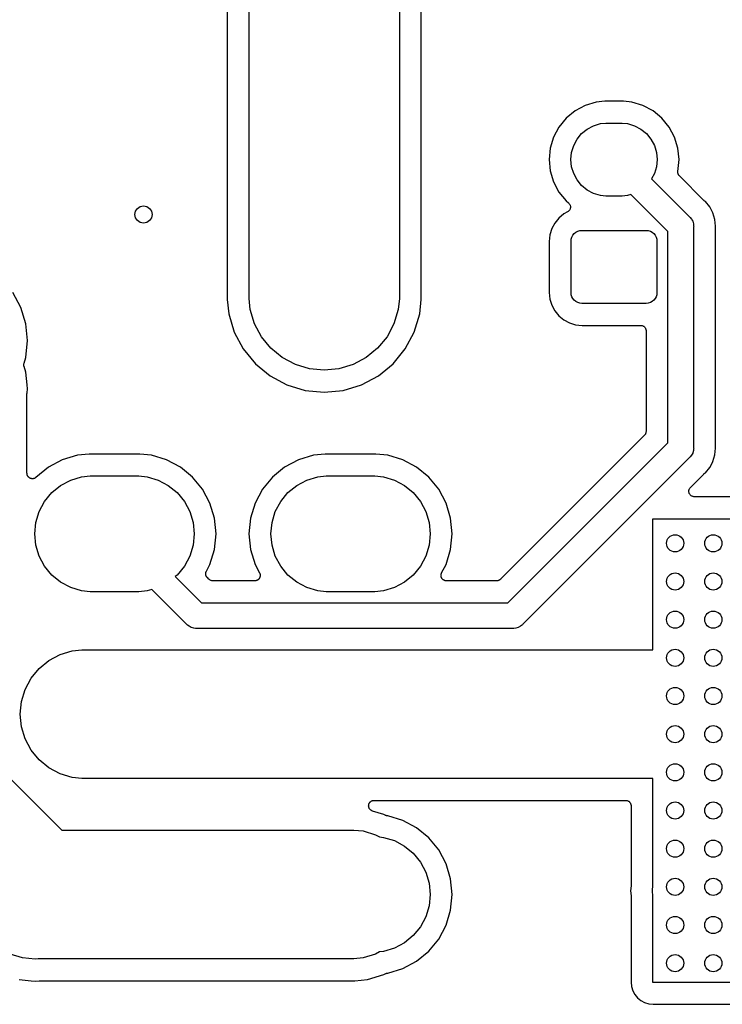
# Model space of a CAD drawing. Extents: x 0.02 to 3.88, y 0.02 to 3.88.
# Tile 6 of 21: x 0.49 to 1.13, y 1.58 to 2.48. Entities that reach past the tile are written whole.
import ezdxf

# ---------------------------------------------------------------- set-up
doc = ezdxf.new("R2010")
doc.units = 0
doc.header["$MEASUREMENT"] = 0
doc.layers.add('BLACK', color=7, linetype='CONTINUOUS')

msp = doc.modelspace()

# ---------------------------------------------------------------- linework, layer by layer
at = {"layer": 'BLACK', "linetype": 'CONTINUOUS'}
for p, q in [((0.67685, 2.55707), (0.67685, 2.22201)), ((0.69685, 2.22299), (0.69685, 2.56077)), ((0.834646, 2.50297), (0.834646, 2.22299)), ((0.854646, 2.22201), (0.854646, 2.48805)), ((1.01511, 2.40308), (1.00503, 2.40003)), ((1.02296, 2.40386), (1.01511, 2.40308)), ((1.04003, 2.40386), (1.02296, 2.40386)), ((1.04788, 2.40308), (1.04003, 2.40386)), ((1.05796, 2.40003), (1.04788, 2.40308)), ((0.995744, 2.39506), (0.987602, 2.38838)), ((1.00503, 2.40003), (0.995744, 2.39506)), ((1.06725, 2.39506), (1.05796, 2.40003)), ((1.07539, 2.38838), (1.06725, 2.39506)), ((0.987602, 2.38838), (0.980921, 2.38024)), ((1.01903, 2.38337), (1.02395, 2.38386)), ((1.02395, 2.38386), (1.03905, 2.38386)), ((1.03905, 2.38386), (1.04396, 2.38337)), ((1.08207, 2.38024), (1.07539, 2.38838)), ((0.980921, 2.38024), (0.975957, 2.37095)), ((1.00181, 2.37417), (1.00691, 2.37835)), ((1.00691, 2.37835), (1.01272, 2.38146)), ((1.01272, 2.38146), (1.01903, 2.38337)), ((1.04396, 2.38337), (1.05027, 2.38146)), ((1.05027, 2.38146), (1.05608, 2.37835)), ((1.05608, 2.37835), (1.06118, 2.37417)), ((1.08704, 2.37095), (1.08207, 2.38024)), ((0.975957, 2.37095), (0.9729, 2.36087)), ((0.994524, 2.36326), (0.997631, 2.36908)), ((0.997631, 2.36908), (1.00181, 2.37417)), ((1.06118, 2.37417), (1.06536, 2.36908)), ((1.06536, 2.36908), (1.06847, 2.36326)), ((1.09009, 2.36087), (1.08704, 2.37095)), ((0.9729, 2.36087), (0.971867, 2.35039)), ((0.991964, 2.35039), (0.99261, 2.35695)), ((0.99261, 2.35695), (0.994524, 2.36326)), ((1.06847, 2.36326), (1.07038, 2.35695)), ((1.07038, 2.35695), (1.07103, 2.35039)), ((1.09112, 2.35039), (1.09009, 2.36087)), ((0.971867, 2.35039), (0.9729, 2.33991)), ((0.99261, 2.34383), (0.991964, 2.35039)), ((1.07103, 2.35039), (1.07038, 2.34383)), ((1.09004, 2.33943), (1.09112, 2.35039)), ((0.9729, 2.33991), (0.975957, 2.32983)), ((0.994524, 2.33753), (0.99261, 2.34383)), ((1.07038, 2.34383), (1.06847, 2.33753)), ((1.09002, 2.33898), (1.09004, 2.3392)), ((1.09004, 2.33871), (1.09002, 2.33898)), ((1.09004, 2.33942), (1.09004, 2.33943)), ((1.09004, 2.3392), (1.09004, 2.33942)), ((1.09004, 2.33844), (1.09004, 2.33871)), ((1.09009, 2.33823), (1.09004, 2.33844)), ((0.975957, 2.32983), (0.980921, 2.32055)), ((0.997631, 2.33171), (0.994524, 2.33753)), ((1.00181, 2.32662), (0.997631, 2.33171)), ((1.06847, 2.33753), (1.06589, 2.3327)), ((1.06589, 2.3327), (1.10062, 2.29797)), ((1.0901, 2.33801), (1.09009, 2.33823)), ((1.09018, 2.33775), (1.0901, 2.33801)), ((1.09023, 2.33749), (1.09018, 2.33775)), ((1.09032, 2.33728), (1.09023, 2.33749)), ((1.09038, 2.33707), (1.09032, 2.33728)), ((1.0905, 2.33683), (1.09038, 2.33707)), ((1.0906, 2.33658), (1.0905, 2.33683)), ((1.09072, 2.3364), (1.0906, 2.33658)), ((1.09083, 2.33621), (1.09072, 2.3364)), ((1.09099, 2.336), (1.09083, 2.33621)), ((1.09114, 2.33577), (1.09099, 2.336)), ((1.0913, 2.33561), (1.09114, 2.33577)), ((1.09143, 2.33544), (1.0913, 2.33561)), ((1.09148, 2.33539), (1.09143, 2.33544)), ((1.11389, 2.31298), (1.09148, 2.33539)), ((0.980921, 2.32055), (0.987602, 2.31241)), ((1.00691, 2.32243), (1.00181, 2.32662)), ((1.01272, 2.31933), (1.00691, 2.32243)), ((0.987602, 2.31241), (0.989721, 2.31067)), ((1.01903, 2.31741), (1.01272, 2.31933)), ((1.02395, 2.31693), (1.01903, 2.31741)), ((1.03905, 2.31693), (1.02395, 2.31693)), ((1.04396, 2.31741), (1.03905, 2.31693)), ((1.04689, 2.3183), (1.04396, 2.31741)), ((1.08087, 2.28432), (1.04689, 2.3183)), ((1.11406, 2.31285), (1.11389, 2.31298)), ((1.1142, 2.3127), (1.11406, 2.31285)), ((1.11426, 2.31266), (1.1142, 2.3127)), ((1.11528, 2.31181), (1.11426, 2.31266)), ((1.11926, 2.30697), (1.11528, 2.31181)), ((0.988906, 2.30239), (0.985335, 2.30048)), ((0.989295, 2.30265), (0.988906, 2.30239)), ((0.989697, 2.30292), (0.989295, 2.30265)), ((0.989707, 2.30293), (0.989697, 2.30292)), ((0.989717, 2.30293), (0.989707, 2.30293)), ((0.990047, 2.30326), (0.989717, 2.30293)), ((0.989721, 2.31067), (0.989754, 2.31064)), ((0.989754, 2.31064), (0.989754, 2.31064)), ((0.989754, 2.31064), (0.989755, 2.31064)), ((0.989755, 2.31064), (0.989774, 2.31062)), ((0.989774, 2.31062), (0.990112, 2.31028)), ((0.990392, 2.3036), (0.990047, 2.30326)), ((0.990112, 2.31028), (0.990439, 2.30994)), ((0.990399, 2.30361), (0.990392, 2.3036)), ((0.990408, 2.30362), (0.990399, 2.30361)), ((0.990672, 2.30402), (0.990408, 2.30362)), ((0.990439, 2.30994), (0.990446, 2.30993)), ((0.990446, 2.30993), (0.990455, 2.30992)), ((0.990455, 2.30992), (0.990718, 2.30952)), ((0.99094, 2.30441), (0.990672, 2.30402)), ((0.990718, 2.30952), (0.990975, 2.30913)), ((0.990945, 2.30442), (0.99094, 2.30441)), ((0.990952, 2.30443), (0.990945, 2.30442)), ((0.991136, 2.30487), (0.990952, 2.30443)), ((0.990975, 2.30913), (0.99098, 2.30912)), ((0.99098, 2.30912), (0.990987, 2.30911)), ((0.990987, 2.30911), (0.991164, 2.30866)), ((0.991321, 2.30531), (0.991136, 2.30487)), ((0.991164, 2.30866), (0.991342, 2.30822)), ((0.991323, 2.30532), (0.991321, 2.30531)), ((0.991328, 2.30533), (0.991323, 2.30532)), ((0.991422, 2.30579), (0.991328, 2.30533)), ((0.991342, 2.30822), (0.991345, 2.30821)), ((0.991345, 2.30821), (0.99135, 2.3082)), ((0.99135, 2.3082), (0.991437, 2.30773)), ((0.99152, 2.30626), (0.991422, 2.30579)), ((0.991437, 2.30773), (0.991527, 2.30727)), ((0.991522, 2.30629), (0.99152, 2.30628)), ((0.99152, 2.30628), (0.99152, 2.30626)), ((0.991525, 2.30676), (0.991522, 2.30629)), ((0.991529, 2.30724), (0.991525, 2.30676)), ((0.991527, 2.30727), (0.991527, 2.30725)), ((0.991527, 2.30725), (0.991529, 2.30724)), ((1.12221, 2.30144), (1.11926, 2.30697)), ((0.980798, 2.29676), (0.977075, 2.29222)), ((0.985335, 2.30048), (0.980798, 2.29676)), ((1.10062, 2.29797), (1.10107, 2.2976)), ((1.10107, 2.2976), (1.10144, 2.29715)), ((1.10144, 2.29715), (1.10255, 2.29581)), ((1.10255, 2.29581), (1.10299, 2.29498)), ((1.10299, 2.29498), (1.10364, 2.29375)), ((1.10364, 2.29375), (1.10432, 2.29153)), ((1.12403, 2.29545), (1.12221, 2.30144)), ((1.12464, 2.28921), (1.12403, 2.29545)), ((1.12403, 2.29545), (1.12403, 2.29545)), ((1.12403, 2.29545), (1.12403, 2.29545)), ((0.974308, 2.28705), (0.972604, 2.28143)), ((0.977075, 2.29222), (0.974308, 2.28705)), ((0.9965, 2.28377), (0.998202, 2.28468)), ((0.998202, 2.28468), (1.00005, 2.28524)), ((1.00005, 2.28524), (1.00197, 2.28543)), ((1.00197, 2.28543), (1.06102, 2.28543)), ((1.06102, 2.28543), (1.06294, 2.28524)), ((1.06294, 2.28524), (1.06479, 2.28468)), ((1.06479, 2.28468), (1.06649, 2.28377)), ((1.08087, 2.0907), (1.08087, 2.28432)), ((1.10432, 2.29153), (1.10449, 2.28979)), ((1.10449, 2.28979), (1.10449, 2.28979)), ((1.10449, 2.28979), (1.10455, 2.28921)), ((1.10455, 2.28921), (1.10449, 2.28863)), ((1.10449, 2.28863), (1.10449, 2.08639)), ((1.12449, 2.28747), (1.12451, 2.28768)), ((1.12449, 2.2874), (1.12449, 2.28747)), ((1.12449, 2.08762), (1.12449, 2.2874)), ((1.12451, 2.28789), (1.12464, 2.28921)), ((1.12451, 2.28768), (1.12451, 2.28789)), ((0.972604, 2.28143), (0.972005, 2.27535)), ((0.972005, 2.27535), (0.972005, 2.22859)), ((0.992126, 2.27559), (0.992315, 2.27751)), ((0.992126, 2.22835), (0.992126, 2.27559)), ((0.992315, 2.27751), (0.992875, 2.27936)), ((0.992875, 2.27936), (0.993785, 2.28106)), ((0.993785, 2.28106), (0.995009, 2.28255)), ((0.995009, 2.28255), (0.9965, 2.28377)), ((1.06649, 2.28377), (1.06798, 2.28255)), ((1.06798, 2.28255), (1.06921, 2.28106)), ((1.06921, 2.28106), (1.07012, 2.27936)), ((1.07012, 2.27936), (1.07068, 2.27751)), ((1.07068, 2.27751), (1.07087, 2.27559)), ((1.07087, 2.27559), (1.07087, 2.22835)), ((0.48747, 2.21475), (0.480129, 2.22848)), ((0.67685, 2.22201), (0.678137, 2.20895)), ((0.697847, 2.21287), (0.69685, 2.22299)), ((0.834646, 2.22299), (0.833649, 2.21287)), ((0.853359, 2.20895), (0.854646, 2.22201)), ((0.972005, 2.22859), (0.972604, 2.22251)), ((0.972604, 2.22251), (0.974308, 2.21689)), ((0.992315, 2.22643), (0.992126, 2.22835)), ((0.992875, 2.22458), (0.992315, 2.22643)), ((0.993785, 2.22288), (0.992875, 2.22458)), ((0.995009, 2.22139), (0.993785, 2.22288)), ((0.9965, 2.22016), (0.995009, 2.22139)), ((1.06798, 2.22139), (1.06649, 2.22016)), ((1.06921, 2.22288), (1.06798, 2.22139)), ((1.07012, 2.22458), (1.06921, 2.22288)), ((1.07068, 2.22643), (1.07012, 2.22458)), ((1.07087, 2.22835), (1.07068, 2.22643)), ((0.49199, 2.19984), (0.48747, 2.21475)), ((0.701787, 2.19988), (0.697847, 2.21287)), ((0.833649, 2.21287), (0.829709, 2.19988)), ((0.974308, 2.21689), (0.977075, 2.21171)), ((0.998202, 2.21925), (0.9965, 2.22016)), ((1.00005, 2.21869), (0.998202, 2.21925)), ((1.00197, 2.2185), (1.00005, 2.21869)), ((1.06102, 2.2185), (1.00197, 2.2185)), ((1.06294, 2.21869), (1.06102, 2.2185)), ((1.06479, 2.21925), (1.06294, 2.21869)), ((1.06649, 2.22016), (1.06479, 2.21925)), ((0.678137, 2.20895), (0.68322, 2.19219)), ((0.848276, 2.19219), (0.853359, 2.20895)), ((0.977075, 2.21171), (0.980798, 2.20718)), ((0.980798, 2.20718), (0.985335, 2.20345)), ((0.985335, 2.20345), (0.990511, 2.20069)), ((0.493516, 2.18435), (0.49199, 2.19984)), ((0.708185, 2.18792), (0.701787, 2.19988)), ((0.829709, 2.19988), (0.823311, 2.18792)), ((0.990511, 2.20069), (0.996128, 2.19898)), ((0.996128, 2.19898), (1.00221, 2.19838)), ((1.00221, 2.19838), (1.05587, 2.19838)), ((1.05587, 2.19838), (1.0559, 2.19838)), ((1.0559, 2.19838), (1.0559, 2.19838)), ((1.0559, 2.19838), (1.0559, 2.19838)), ((1.0559, 2.19838), (1.05594, 2.19838)), ((1.05594, 2.19838), (1.05641, 2.19833)), ((1.05641, 2.19833), (1.05687, 2.19828)), ((1.05687, 2.19828), (1.05689, 2.19828)), ((1.05689, 2.19828), (1.05691, 2.19827)), ((1.05691, 2.19827), (1.05735, 2.19813)), ((1.05735, 2.19813), (1.0578, 2.19799)), ((1.0578, 2.19799), (1.05782, 2.19798)), ((1.05782, 2.19798), (1.05784, 2.19798)), ((1.05784, 2.19798), (1.05825, 2.19775)), ((1.05825, 2.19775), (1.05866, 2.19753)), ((1.05866, 2.19753), (1.05868, 2.19752)), ((1.05868, 2.19752), (1.05869, 2.19751)), ((1.05869, 2.19751), (1.05905, 2.19721)), ((1.05905, 2.19721), (1.05941, 2.19691)), ((1.05941, 2.19691), (1.05943, 2.19689)), ((1.05943, 2.19689), (1.05944, 2.19688)), ((1.05944, 2.19688), (1.05973, 2.19651)), ((1.05973, 2.19651), (1.06003, 2.19615)), ((1.06003, 2.19615), (1.06004, 2.19613)), ((1.06004, 2.19613), (1.06005, 2.19612)), ((1.06005, 2.19612), (1.06027, 2.1957)), ((1.06027, 2.1957), (1.06049, 2.19529)), ((1.06049, 2.19529), (1.06049, 2.19527)), ((1.06049, 2.19527), (1.0605, 2.19526)), ((1.0605, 2.19526), (1.06063, 2.19481)), ((1.06063, 2.19481), (1.06077, 2.19435)), ((1.06077, 2.19435), (1.06077, 2.19434)), ((1.06077, 2.19434), (1.06078, 2.19432)), ((1.06078, 2.19432), (1.06082, 2.19385)), ((0.68322, 2.19219), (0.691475, 2.17675)), ((0.716794, 2.17742), (0.708185, 2.18792)), ((0.823311, 2.18792), (0.814702, 2.17742)), ((0.840021, 2.17675), (0.848276, 2.19219)), ((1.06082, 2.19385), (1.06087, 2.19338)), ((1.06087, 2.19338), (1.06087, 2.10106)), ((0.49199, 2.16885), (0.493516, 2.18435)), ((0.691475, 2.17675), (0.702584, 2.16321)), ((0.727285, 2.16881), (0.716794, 2.17742)), ((0.814702, 2.17742), (0.804211, 2.16881)), ((0.828912, 2.16321), (0.840021, 2.17675)), ((0.490417, 2.16366), (0.49199, 2.16885)), ((0.739254, 2.16242), (0.727285, 2.16881)), ((0.804211, 2.16881), (0.792242, 2.16242)), ((0.49022, 2.16179), (0.490226, 2.16225)), ((0.490225, 2.16176), (0.49022, 2.16179)), ((0.490225, 2.16173), (0.490225, 2.16176)), ((0.490314, 2.16128), (0.490225, 2.16173)), ((0.490226, 2.16271), (0.490232, 2.16273)), ((0.490226, 2.16225), (0.490226, 2.16271)), ((0.490232, 2.16276), (0.490327, 2.16321)), ((0.490232, 2.16273), (0.490232, 2.16276)), ((0.490398, 2.16083), (0.490314, 2.16128)), ((0.490327, 2.16321), (0.490417, 2.16366)), ((0.490413, 2.16077), (0.490398, 2.16083)), ((0.490414, 2.16077), (0.490413, 2.16077)), ((0.490413, 2.16077), (0.490413, 2.16077)), ((0.490418, 2.16076), (0.490414, 2.16077)), ((0.490454, 2.16064), (0.490418, 2.16076)), ((0.490456, 2.16063), (0.490454, 2.16064)), ((0.49199, 2.15558), (0.490456, 2.16063)), ((0.702584, 2.16321), (0.71612, 2.1521)), ((0.752242, 2.15848), (0.739254, 2.16242)), ((0.765748, 2.15715), (0.752242, 2.15848)), ((0.779254, 2.15848), (0.765748, 2.15715)), ((0.792242, 2.16242), (0.779254, 2.15848)), ((0.815376, 2.1521), (0.828912, 2.16321)), ((0.493158, 2.14372), (0.49199, 2.15558)), ((0.71612, 2.1521), (0.731564, 2.14385)), ((0.799932, 2.14385), (0.815376, 2.1521)), ((0.493516, 2.14008), (0.493158, 2.14372)), ((0.493158, 2.14372), (0.493158, 2.14372)), ((0.493158, 2.13644), (0.493516, 2.14008)), ((0.731564, 2.14385), (0.748321, 2.13877)), ((0.783175, 2.13877), (0.799932, 2.14385)), ((0.493134, 2.13602), (0.493158, 2.13623)), ((0.493134, 2.13595), (0.493134, 2.13602)), ((0.493134, 2.0627), (0.493134, 2.13595)), ((0.493158, 2.13623), (0.493158, 2.13644)), ((0.748321, 2.13877), (0.765748, 2.13705)), ((0.765748, 2.13705), (0.783175, 2.13877)), ((1.0594, 2.09752), (0.927398, 1.96552)), ((1.0597, 2.09788), (1.0594, 2.09752)), ((1.05999, 2.09823), (1.0597, 2.09788)), ((1.06, 2.09826), (1.05999, 2.09823)), ((1.06002, 2.09828), (1.06, 2.09826)), ((1.06024, 2.09868), (1.06002, 2.09828)), ((1.06046, 2.09909), (1.06024, 2.09868)), ((1.06047, 2.09911), (1.06046, 2.09909)), ((1.06048, 2.09914), (1.06047, 2.09911)), ((1.06062, 2.09958), (1.06048, 2.09914)), ((1.06076, 2.10002), (1.06062, 2.09958)), ((1.06077, 2.10007), (1.06076, 2.10005)), ((1.06076, 2.10005), (1.06076, 2.10002)), ((1.06081, 2.10053), (1.06077, 2.10007)), ((1.06087, 2.10099), (1.06081, 2.10053)), ((1.06087, 2.10106), (1.06087, 2.10104)), ((1.06087, 2.10104), (1.06087, 2.10104)), ((1.06087, 2.10104), (1.06087, 2.10104)), ((1.06087, 2.10104), (1.06087, 2.10099)), ((0.934218, 1.94405), (1.08087, 2.0907)), ((1.10449, 2.08639), (1.10455, 2.08581)), ((1.10455, 2.08581), (1.10449, 2.08523)), ((1.12403, 2.07958), (1.12464, 2.08581)), ((1.12451, 2.08741), (1.12449, 2.08762)), ((1.12451, 2.0872), (1.12451, 2.08741)), ((1.12451, 2.08713), (1.12451, 2.0872)), ((1.12464, 2.08581), (1.12451, 2.08713)), ((0.539345, 2.0793), (0.525556, 2.07511)), ((0.550091, 2.08035), (0.539345, 2.0793)), ((0.596649, 2.08035), (0.550091, 2.08035)), ((0.607395, 2.0793), (0.596649, 2.08035)), ((0.621184, 2.07511), (0.607395, 2.0793)), ((0.755881, 2.0793), (0.742092, 2.07511)), ((0.766627, 2.08035), (0.755881, 2.0793)), ((0.813184, 2.08035), (0.766627, 2.08035)), ((0.82393, 2.0793), (0.813184, 2.08035)), ((0.837719, 2.07511), (0.82393, 2.0793)), ((1.10062, 2.07705), (0.947872, 1.9243)), ((1.10107, 2.07742), (1.10062, 2.07705)), ((1.10145, 2.07789), (1.10107, 2.07742)), ((1.10255, 2.07922), (1.10145, 2.07789)), ((1.10364, 2.08127), (1.10255, 2.07922)), ((1.10369, 2.08141), (1.10364, 2.08127)), ((1.10432, 2.0835), (1.10369, 2.08141)), ((1.10449, 2.08523), (1.10432, 2.0835)), ((1.10449, 2.08523), (1.10449, 2.08523)), ((1.12221, 2.07358), (1.12403, 2.07958)), ((0.512849, 2.06832), (0.50133, 2.05887)), ((0.525556, 2.07511), (0.512849, 2.06832)), ((0.633891, 2.06832), (0.621184, 2.07511)), ((0.64503, 2.05918), (0.633891, 2.06832)), ((0.729384, 2.06832), (0.718246, 2.05918)), ((0.742092, 2.07511), (0.729384, 2.06832)), ((0.850427, 2.06832), (0.837719, 2.07511)), ((0.861565, 2.05918), (0.850427, 2.06832)), ((1.11528, 2.06321), (1.11926, 2.06805)), ((1.11926, 2.06805), (1.12141, 2.07209)), ((1.12141, 2.07209), (1.12221, 2.07358)), ((1.12141, 2.07209), (1.12141, 2.07209)), ((0.493157, 2.06247), (0.493134, 2.0627)), ((0.493156, 2.06223), (0.493157, 2.06247)), ((0.493204, 2.06198), (0.493156, 2.06223)), ((0.493229, 2.06173), (0.493204, 2.06198)), ((0.493297, 2.06151), (0.493229, 2.06173)), ((0.493343, 2.06127), (0.493297, 2.06151)), ((0.493438, 2.06104), (0.493343, 2.06127)), ((0.493511, 2.0608), (0.493438, 2.06104)), ((0.493622, 2.06059), (0.493511, 2.0608)), ((0.493711, 2.06037), (0.493622, 2.06059)), ((0.493851, 2.06016), (0.493711, 2.06037)), ((0.493969, 2.05994), (0.493851, 2.06016)), ((0.494119, 2.05975), (0.493969, 2.05994)), ((0.494249, 2.05956), (0.494119, 2.05975)), ((0.494426, 2.05938), (0.494249, 2.05956)), ((0.494586, 2.05918), (0.494426, 2.05938)), ((0.494768, 2.05903), (0.494586, 2.05918)), ((0.494934, 2.05886), (0.494768, 2.05903)), ((0.495143, 2.05872), (0.494934, 2.05886)), ((0.495338, 2.05856), (0.495143, 2.05872)), ((0.495546, 2.05845), (0.495338, 2.05856)), ((0.501056, 2.05867), (0.500872, 2.05852)), ((0.501254, 2.0588), (0.501056, 2.05867)), ((0.501314, 2.05885), (0.501254, 2.0588)), ((0.50133, 2.05887), (0.501314, 2.05885)), ((0.533247, 2.05655), (0.543266, 2.05959)), ((0.543266, 2.05959), (0.551074, 2.06035)), ((0.551074, 2.06035), (0.595666, 2.06035)), ((0.595666, 2.06035), (0.603474, 2.05959)), ((0.603474, 2.05959), (0.613493, 2.05655)), ((0.654171, 2.04804), (0.64503, 2.05918)), ((0.718246, 2.05918), (0.709105, 2.04804)), ((0.749783, 2.05655), (0.759801, 2.05959)), ((0.759801, 2.05959), (0.767609, 2.06035)), ((0.767609, 2.06035), (0.812202, 2.06035)), ((0.812202, 2.06035), (0.82001, 2.05959)), ((0.82001, 2.05959), (0.830028, 2.05655)), ((0.870706, 2.04804), (0.861565, 2.05918)), ((1.10161, 2.04975), (1.11389, 2.06204)), ((1.11389, 2.06204), (1.11394, 2.06209)), ((1.11394, 2.06209), (1.11411, 2.06222)), ((1.11411, 2.06222), (1.11426, 2.06237)), ((1.11426, 2.06237), (1.11528, 2.06321)), ((0.495741, 2.05831), (0.495546, 2.05845)), ((0.495974, 2.05821), (0.495741, 2.05831)), ((0.496196, 2.05809), (0.495974, 2.05821)), ((0.496422, 2.05802), (0.496196, 2.05809)), ((0.49664, 2.05793), (0.496422, 2.05802)), ((0.496887, 2.05788), (0.49664, 2.05793)), ((0.497129, 2.05781), (0.496887, 2.05788)), ((0.497364, 2.05778), (0.497129, 2.05781)), ((0.497595, 2.05773), (0.497364, 2.05778)), ((0.497848, 2.05773), (0.497595, 2.05773)), ((0.498099, 2.0577), (0.497848, 2.05773)), ((0.498334, 2.05772), (0.498099, 2.0577)), ((0.498571, 2.05772), (0.498334, 2.05772)), ((0.498819, 2.05777), (0.498571, 2.05772)), ((0.499071, 2.05779), (0.498819, 2.05777)), ((0.499298, 2.05786), (0.499071, 2.05779)), ((0.49953, 2.0579), (0.499298, 2.05786)), ((0.499764, 2.058), (0.49953, 2.0579)), ((0.500007, 2.05807), (0.499764, 2.058)), ((0.500216, 2.05818), (0.500007, 2.05807)), ((0.500436, 2.05826), (0.500216, 2.05818)), ((0.500648, 2.0584), (0.500436, 2.05826)), ((0.500872, 2.05852), (0.500648, 2.0584)), ((0.515921, 2.04497), (0.524014, 2.05161)), ((0.524014, 2.05161), (0.533247, 2.05655)), ((0.613493, 2.05655), (0.622726, 2.05161)), ((0.622726, 2.05161), (0.630819, 2.04497)), ((0.732456, 2.04497), (0.740549, 2.05161)), ((0.740549, 2.05161), (0.749783, 2.05655)), ((0.830028, 2.05655), (0.839262, 2.05161)), ((0.839262, 2.05161), (0.847355, 2.04497)), ((1.1013, 2.04938), (1.10161, 2.04975)), ((0.509279, 2.03688), (0.515921, 2.04497)), ((0.630819, 2.04497), (0.637461, 2.03688)), ((0.660964, 2.03533), (0.654171, 2.04804)), ((0.709105, 2.04804), (0.702312, 2.03533)), ((0.725814, 2.03688), (0.732456, 2.04497)), ((0.847355, 2.04497), (0.853997, 2.03688)), ((0.877499, 2.03533), (0.870706, 2.04804)), ((1.10014, 2.04625), (1.10019, 2.04673)), ((1.10014, 2.04624), (1.10014, 2.04625)), ((1.10014, 2.04625), (1.10014, 2.04625)), ((1.10019, 2.04577), (1.10014, 2.04624)), ((1.10019, 2.04673), (1.10024, 2.04721)), ((1.10023, 2.04528), (1.10019, 2.04577)), ((1.10024, 2.04527), (1.10023, 2.04528)), ((1.10024, 2.04721), (1.10025, 2.04722)), ((1.10037, 2.04481), (1.10024, 2.04527)), ((1.10024, 2.04527), (1.10024, 2.04527)), ((1.10025, 2.04722), (1.10039, 2.04769)), ((1.10025, 2.04722), (1.10025, 2.04722)), ((1.10051, 2.04435), (1.10037, 2.04481)), ((1.10039, 2.04769), (1.10053, 2.04814)), ((1.10051, 2.04434), (1.10051, 2.04435)), ((1.10051, 2.04433), (1.10051, 2.04434)), ((1.10074, 2.04391), (1.10051, 2.04433)), ((1.10053, 2.04816), (1.10077, 2.04858)), ((1.10053, 2.04815), (1.10053, 2.04816)), ((1.10053, 2.04814), (1.10053, 2.04815)), ((1.10096, 2.04348), (1.10074, 2.04391)), ((1.10077, 2.04858), (1.10099, 2.049)), ((1.10097, 2.04347), (1.10096, 2.04348)), ((1.10127, 2.04309), (1.10097, 2.04347)), ((1.10097, 2.04347), (1.10097, 2.04347)), ((1.10099, 2.04901), (1.101, 2.04902)), ((1.10099, 2.049), (1.10099, 2.04901)), ((1.101, 2.04902), (1.1013, 2.04938)), ((1.10157, 2.04272), (1.10127, 2.04309)), ((1.10158, 2.04272), (1.10157, 2.04272)), ((1.10158, 2.04271), (1.10158, 2.04272)), ((1.10195, 2.0424), (1.10158, 2.04271)), ((1.10232, 2.04209), (1.10195, 2.0424)), ((1.10233, 2.04209), (1.10232, 2.04209)), ((1.10233, 2.04208), (1.10233, 2.04209)), ((1.10276, 2.04185), (1.10233, 2.04208)), ((1.10317, 2.04162), (1.10276, 2.04185)), ((1.10318, 2.04162), (1.10317, 2.04162)), ((1.10319, 2.04162), (1.10318, 2.04162)), ((1.10365, 2.04147), (1.10319, 2.04162)), ((1.1041, 2.04133), (1.10365, 2.04147)), ((1.10411, 2.04133), (1.1041, 2.04133)), ((1.10412, 2.04133), (1.10411, 2.04133)), ((1.10459, 2.04127), (1.10412, 2.04133)), ((1.10507, 2.04122), (1.10459, 2.04127)), ((1.10509, 2.04122), (1.10507, 2.04122)), ((1.10514, 2.04122), (1.10509, 2.04122)), ((1.10509, 2.04122), (1.10509, 2.04122)), ((1.10509, 2.04122), (1.10509, 2.04122)), ((1.43706, 2.04122), (1.10514, 2.04122)), ((0.504344, 2.02764), (0.509279, 2.03688)), ((0.637461, 2.03688), (0.642397, 2.02764)), ((0.665146, 2.02154), (0.660964, 2.03533)), ((0.702312, 2.03533), (0.698129, 2.02154)), ((0.720879, 2.02764), (0.725814, 2.03688)), ((0.853997, 2.03688), (0.858932, 2.02764)), ((0.881682, 2.02154), (0.877499, 2.03533)), ((0.501304, 2.01762), (0.504344, 2.02764)), ((0.642397, 2.02764), (0.645436, 2.01762)), ((0.71784, 2.01762), (0.720879, 2.02764)), ((0.858932, 2.02764), (0.861971, 2.01762)), ((0.500278, 2.0072), (0.501304, 2.01762)), ((0.645436, 2.01762), (0.646462, 2.0072)), ((0.666559, 2.0072), (0.665146, 2.02154)), ((0.698129, 2.02154), (0.696717, 2.0072)), ((0.716814, 2.0072), (0.71784, 2.01762)), ((0.861971, 2.01762), (0.862997, 2.0072)), ((0.883094, 2.0072), (0.881682, 2.02154)), ((1.06722, 1.90091), (1.06722, 2.0211)), ((1.06722, 2.0211), (1.4373, 2.0211)), ((0.501304, 1.99679), (0.500278, 2.0072)), ((0.646462, 2.0072), (0.645436, 1.99679)), ((0.665146, 1.99286), (0.666559, 2.0072)), ((0.696717, 2.0072), (0.698129, 1.99286)), ((0.71784, 1.99679), (0.716814, 2.0072)), ((0.862997, 2.0072), (0.861971, 1.99679)), ((0.881682, 1.99286), (0.883094, 2.0072)), ((0.504344, 1.98677), (0.501304, 1.99679)), ((0.645436, 1.99679), (0.642397, 1.98677)), ((0.720879, 1.98677), (0.71784, 1.99679)), ((0.861971, 1.99679), (0.858932, 1.98677)), ((0.509279, 1.97753), (0.504344, 1.98677)), ((0.642397, 1.98677), (0.637461, 1.97753)), ((0.660964, 1.97908), (0.665146, 1.99286)), ((0.698129, 1.99286), (0.702312, 1.97908)), ((0.725814, 1.97753), (0.720879, 1.98677)), ((0.858932, 1.98677), (0.853997, 1.97753)), ((0.877499, 1.97908), (0.881682, 1.99286)), ((0.515921, 1.96944), (0.509279, 1.97753)), ((0.637461, 1.97753), (0.630819, 1.96944)), ((0.657669, 1.97291), (0.660964, 1.97908)), ((0.702312, 1.97908), (0.706409, 1.97141)), ((0.732456, 1.96944), (0.725814, 1.97753)), ((0.853997, 1.97753), (0.847355, 1.96944)), ((0.873402, 1.97141), (0.877499, 1.97908)), ((0.524014, 1.9628), (0.515921, 1.96944)), ((0.630819, 1.96944), (0.629182, 1.9681)), ((0.657079, 1.97061), (0.657103, 1.97083)), ((0.657102, 1.97034), (0.657079, 1.97061)), ((0.657101, 1.97008), (0.657102, 1.97034)), ((0.657144, 1.96986), (0.657101, 1.97008)), ((0.657103, 1.97105), (0.657155, 1.97131)), ((0.657103, 1.97083), (0.657103, 1.97105)), ((0.657164, 1.96964), (0.657144, 1.96986)), ((0.657155, 1.97131), (0.657184, 1.97158)), ((0.657238, 1.96938), (0.657164, 1.96964)), ((0.657184, 1.97158), (0.657251, 1.97179)), ((0.657289, 1.96912), (0.657238, 1.96938)), ((0.657251, 1.97179), (0.657295, 1.97201)), ((0.657373, 1.96891), (0.657289, 1.96912)), ((0.657295, 1.97201), (0.657396, 1.97226)), ((0.657436, 1.9687), (0.657373, 1.96891)), ((0.657396, 1.97226), (0.657476, 1.97251)), ((0.657558, 1.96846), (0.657436, 1.9687)), ((0.657476, 1.97251), (0.657583, 1.97271)), ((0.657659, 1.96822), (0.657558, 1.96846)), ((0.657583, 1.97271), (0.657669, 1.97291)), ((0.706409, 1.97141), (0.706441, 1.97135)), ((0.706441, 1.97135), (0.706527, 1.97113)), ((0.706527, 1.97113), (0.706635, 1.97093)), ((0.706635, 1.97093), (0.706707, 1.97068)), ((0.706707, 1.97068), (0.706802, 1.97044)), ((0.706802, 1.97044), (0.706845, 1.97021)), ((0.706845, 1.97021), (0.706911, 1.96999)), ((0.706921, 1.96828), (0.706897, 1.96805)), ((0.706911, 1.96999), (0.706934, 1.96974)), ((0.706969, 1.96851), (0.706921, 1.96828)), ((0.706934, 1.96974), (0.706981, 1.96948)), ((0.706972, 1.96876), (0.706969, 1.96851)), ((0.706999, 1.96902), (0.706972, 1.96876)), ((0.706981, 1.96948), (0.706978, 1.96925)), ((0.706978, 1.96925), (0.706999, 1.96902)), ((0.740549, 1.9628), (0.732456, 1.96944)), ((0.847355, 1.96944), (0.839262, 1.9628)), ((0.872812, 1.96909), (0.872836, 1.96932)), ((0.872835, 1.96883), (0.872812, 1.96909)), ((0.872835, 1.96858), (0.872835, 1.96883)), ((0.872879, 1.96835), (0.872835, 1.96858)), ((0.872836, 1.96932), (0.872837, 1.96955)), ((0.872837, 1.96955), (0.872887, 1.9698)), ((0.8729, 1.96812), (0.872879, 1.96835)), ((0.872887, 1.9698), (0.872914, 1.97006)), ((0.872914, 1.97006), (0.872983, 1.97028)), ((0.872983, 1.97028), (0.873028, 1.97051)), ((0.873028, 1.97051), (0.873127, 1.97075)), ((0.873127, 1.97075), (0.873203, 1.97099)), ((0.873203, 1.97099), (0.873313, 1.9712)), ((0.873313, 1.9712), (0.873402, 1.97141)), ((0.533247, 1.95786), (0.524014, 1.9628)), ((0.629182, 1.9681), (0.653223, 1.94405)), ((0.657782, 1.96803), (0.657659, 1.96822)), ((0.657885, 1.96783), (0.657782, 1.96803)), ((0.65805, 1.96762), (0.657885, 1.96783)), ((0.658197, 1.9674), (0.65805, 1.96762)), ((0.658354, 1.96724), (0.658197, 1.9674)), ((0.658494, 1.96707), (0.658354, 1.96724)), ((0.658543, 1.96702), (0.658494, 1.96707)), ((0.660043, 1.96552), (0.658543, 1.96702)), ((0.6604, 1.96523), (0.660043, 1.96552)), ((0.660754, 1.96493), (0.6604, 1.96523)), ((0.660777, 1.96492), (0.660754, 1.96493)), ((0.660797, 1.9649), (0.660777, 1.96492)), ((0.661203, 1.96468), (0.660797, 1.9649)), ((0.661609, 1.96446), (0.661203, 1.96468)), ((0.661634, 1.96445), (0.661609, 1.96446)), ((0.661657, 1.96444), (0.661634, 1.96445)), ((0.662096, 1.9643), (0.661657, 1.96444)), ((0.662539, 1.96416), (0.662096, 1.9643)), ((0.662565, 1.96416), (0.662539, 1.96416)), ((0.66259, 1.96415), (0.662565, 1.96416)), ((0.663047, 1.96411), (0.66259, 1.96415)), ((0.663509, 1.96406), (0.663047, 1.96411)), ((0.66356, 1.96405), (0.663509, 1.96406)), ((0.663561, 1.96405), (0.66356, 1.96405)), ((0.663562, 1.96405), (0.663561, 1.96405)), ((0.663579, 1.96405), (0.663562, 1.96405)), ((0.701999, 1.96405), (0.663579, 1.96405)), ((0.702231, 1.96408), (0.701999, 1.96405)), ((0.702463, 1.96408), (0.702231, 1.96408)), ((0.702715, 1.96412), (0.702463, 1.96408)), ((0.70297, 1.96415), (0.702715, 1.96412)), ((0.703193, 1.96422), (0.70297, 1.96415)), ((0.703421, 1.96426), (0.703193, 1.96422)), ((0.703659, 1.96436), (0.703421, 1.96426)), ((0.703905, 1.96443), (0.703659, 1.96436)), ((0.70411, 1.96454), (0.703905, 1.96443)), ((0.704325, 1.96463), (0.70411, 1.96454)), ((0.70454, 1.96477), (0.704325, 1.96463)), ((0.704766, 1.96489), (0.70454, 1.96477)), ((0.704946, 1.96504), (0.704766, 1.96489)), ((0.705141, 1.96516), (0.704946, 1.96504)), ((0.705323, 1.96534), (0.705141, 1.96516)), ((0.705522, 1.96551), (0.705323, 1.96534)), ((0.705671, 1.96569), (0.705522, 1.96551)), ((0.705836, 1.96585), (0.705671, 1.96569)), ((0.705981, 1.96606), (0.705836, 1.96585)), ((0.706144, 1.96626), (0.705981, 1.96606)), ((0.706255, 1.96646), (0.706144, 1.96626)), ((0.706386, 1.96666), (0.706255, 1.96646)), ((0.706487, 1.96689), (0.706386, 1.96666)), ((0.706609, 1.96712), (0.706487, 1.96689)), ((0.706677, 1.96734), (0.706609, 1.96712)), ((0.706768, 1.96755), (0.706677, 1.96734)), ((0.706821, 1.9678), (0.706768, 1.96755)), ((0.706897, 1.96805), (0.706821, 1.9678)), ((0.749783, 1.95786), (0.740549, 1.9628)), ((0.839262, 1.9628), (0.830028, 1.95786)), ((0.872973, 1.96787), (0.8729, 1.96812)), ((0.873022, 1.96762), (0.872973, 1.96787)), ((0.87311, 1.9674), (0.873022, 1.96762)), ((0.873176, 1.96718), (0.87311, 1.9674)), ((0.873295, 1.96695), (0.873176, 1.96718)), ((0.873392, 1.96672), (0.873295, 1.96695)), ((0.87352, 1.96652), (0.873392, 1.96672)), ((0.873628, 1.96632), (0.87352, 1.96652)), ((0.873789, 1.96612), (0.873628, 1.96632)), ((0.87393, 1.9659), (0.873789, 1.96612)), ((0.874094, 1.96574), (0.87393, 1.9659)), ((0.874239, 1.96556), (0.874094, 1.96574)), ((0.874436, 1.96539), (0.874239, 1.96556)), ((0.874616, 1.96521), (0.874436, 1.96539)), ((0.874809, 1.96508), (0.874616, 1.96521)), ((0.874987, 1.96493), (0.874809, 1.96508)), ((0.875212, 1.96481), (0.874987, 1.96493)), ((0.875424, 1.96466), (0.875212, 1.96481)), ((0.875638, 1.96457), (0.875424, 1.96466)), ((0.875842, 1.96446), (0.875638, 1.96457)), ((0.876087, 1.96438), (0.875842, 1.96446)), ((0.876323, 1.96428), (0.876087, 1.96438)), ((0.876551, 1.96423), (0.876323, 1.96428)), ((0.876772, 1.96416), (0.876551, 1.96423)), ((0.877027, 1.96414), (0.876772, 1.96416)), ((0.877278, 1.96408), (0.877027, 1.96414)), ((0.877511, 1.96408), (0.877278, 1.96408)), ((0.877742, 1.96406), (0.877511, 1.96408)), ((0.877812, 1.96405), (0.877742, 1.96406)), ((0.923862, 1.96405), (0.877812, 1.96405)), ((0.924321, 1.9641), (0.923862, 1.96405)), ((0.924782, 1.96414), (0.924321, 1.9641)), ((0.924807, 1.96415), (0.924782, 1.96414)), ((0.924833, 1.96415), (0.924807, 1.96415)), ((0.925274, 1.96428), (0.924833, 1.96415)), ((0.925719, 1.96441), (0.925274, 1.96428)), ((0.925742, 1.96442), (0.925719, 1.96441)), ((0.925768, 1.96443), (0.925742, 1.96442)), ((0.926176, 1.96465), (0.925768, 1.96443)), ((0.926585, 1.96486), (0.926176, 1.96465)), ((0.926606, 1.96488), (0.926585, 1.96486)), ((0.926629, 1.96489), (0.926606, 1.96488)), ((0.926987, 1.96518), (0.926629, 1.96489)), ((0.927348, 1.96547), (0.926987, 1.96518)), ((0.927385, 1.96551), (0.927348, 1.96547)), ((0.927386, 1.96551), (0.927385, 1.96551)), ((0.927385, 1.96551), (0.927385, 1.96551)), ((0.927398, 1.96552), (0.927386, 1.96551)), ((0.543266, 1.95482), (0.533247, 1.95786)), ((0.551074, 1.95406), (0.543266, 1.95482)), ((0.595666, 1.95406), (0.551074, 1.95406)), ((0.603474, 1.95482), (0.595666, 1.95406)), ((0.60775, 1.95612), (0.603474, 1.95482)), ((0.63957, 1.9243), (0.60775, 1.95612)), ((0.759801, 1.95482), (0.749783, 1.95786)), ((0.767609, 1.95406), (0.759801, 1.95482)), ((0.812202, 1.95406), (0.767609, 1.95406)), ((0.82001, 1.95482), (0.812202, 1.95406)), ((0.830028, 1.95786), (0.82001, 1.95482)), ((0.653223, 1.94405), (0.934218, 1.94405)), ((0.639939, 1.92385), (0.63957, 1.9243)), ((0.640389, 1.92348), (0.639939, 1.92385)), ((0.64039, 1.92348), (0.640389, 1.92348)), ((0.641737, 1.92238), (0.64039, 1.92348)), ((0.947502, 1.92385), (0.945703, 1.92238)), ((0.947872, 1.9243), (0.947502, 1.92385)), ((0.643789, 1.92128), (0.641737, 1.92238)), ((0.644023, 1.92121), (0.643789, 1.92128)), ((0.646016, 1.9206), (0.644023, 1.92121)), ((0.647751, 1.92043), (0.646016, 1.9206)), ((0.648331, 1.92038), (0.647751, 1.92043)), ((0.647751, 1.92043), (0.647751, 1.92043)), ((0.648911, 1.92043), (0.648331, 1.92038)), ((0.93853, 1.92043), (0.648911, 1.92043)), ((0.93911, 1.92038), (0.93853, 1.92043)), ((0.939689, 1.92043), (0.93911, 1.92038)), ((0.93969, 1.92043), (0.939689, 1.92043)), ((0.941425, 1.9206), (0.93969, 1.92043)), ((0.943651, 1.92128), (0.941425, 1.9206)), ((0.945703, 1.92238), (0.943651, 1.92128)), ((0.513249, 1.89119), (0.523508, 1.89667)), ((0.523508, 1.89667), (0.53464, 1.90005)), ((0.53464, 1.90005), (0.543316, 1.90091)), ((0.543316, 1.90091), (1.06722, 1.90091)), ((0.504256, 1.88381), (0.513249, 1.89119)), ((0.496876, 1.87482), (0.504256, 1.88381)), ((0.491393, 1.86456), (0.496876, 1.87482)), ((0.488016, 1.85343), (0.491393, 1.86456)), ((0.486876, 1.84185), (0.488016, 1.85343)), ((0.488016, 1.83027), (0.486876, 1.84185)), ((0.491393, 1.81914), (0.488016, 1.83027)), ((0.496876, 1.80888), (0.491393, 1.81914)), ((0.504256, 1.79989), (0.496876, 1.80888)), ((0.513249, 1.79251), (0.504256, 1.79989)), ((0.523508, 1.78703), (0.513249, 1.79251)), ((0.473134, 1.78741), (0.524997, 1.73555)), ((0.53464, 1.78365), (0.523508, 1.78703)), ((0.543316, 1.7828), (0.53464, 1.78365)), ((1.06722, 1.7828), (0.543316, 1.7828)), ((1.06722, 1.68504), (1.06722, 1.7828)), ((0.807314, 1.76059), (0.807471, 1.76078)), ((0.807471, 1.76078), (0.80761, 1.76099)), ((0.80761, 1.76099), (0.807782, 1.76116)), ((0.807782, 1.76116), (0.807936, 1.76134)), ((0.807936, 1.76134), (0.808128, 1.7615)), ((0.808128, 1.7615), (0.808304, 1.76167)), ((0.808304, 1.76167), (0.808505, 1.76181)), ((0.808505, 1.76181), (0.808692, 1.76196)), ((0.808692, 1.76196), (0.808911, 1.76208)), ((0.808911, 1.76208), (0.809117, 1.76221)), ((0.809117, 1.76221), (0.809341, 1.7623)), ((0.809341, 1.7623), (0.809553, 1.76242)), ((0.809553, 1.76242), (0.80979, 1.76249)), ((0.80979, 1.76249), (0.81002, 1.76258)), ((0.81002, 1.76258), (0.810257, 1.76263)), ((0.810257, 1.76263), (0.810488, 1.7627)), ((0.810488, 1.7627), (0.810734, 1.76272)), ((0.810734, 1.76272), (0.810977, 1.76277)), ((0.810977, 1.76277), (0.811219, 1.76277)), ((0.811219, 1.76277), (0.811459, 1.7628)), ((0.811459, 1.7628), (1.0421, 1.7628)), ((1.0421, 1.7628), (1.04214, 1.7628)), ((1.04214, 1.7628), (1.04214, 1.7628)), ((1.04214, 1.7628), (1.04214, 1.7628)), ((1.04214, 1.7628), (1.04217, 1.76279)), ((1.04217, 1.76279), (1.04264, 1.76274)), ((1.04264, 1.76274), (1.04311, 1.76269)), ((1.04311, 1.76269), (1.04313, 1.76269)), ((1.04313, 1.76269), (1.04314, 1.76269)), ((1.04314, 1.76269), (1.04359, 1.76254)), ((1.04359, 1.76254), (1.04404, 1.7624)), ((1.04404, 1.7624), (1.04406, 1.7624)), ((1.04406, 1.7624), (1.04407, 1.76239)), ((1.04407, 1.76239), (1.04448, 1.76216)), ((1.04448, 1.76216), (1.0449, 1.76194)), ((1.0449, 1.76194), (1.04491, 1.76193)), ((1.04491, 1.76193), (1.04493, 1.76192)), ((1.04493, 1.76192), (1.04529, 1.76162)), ((1.04529, 1.76162), (1.04565, 1.76132)), ((1.04565, 1.76132), (1.04566, 1.7613)), ((1.04566, 1.7613), (1.04568, 1.76129)), ((1.04568, 1.76129), (1.04597, 1.76093)), ((1.04597, 1.76093), (1.04627, 1.76056)), ((0.806459, 1.75783), (0.806485, 1.75808)), ((0.806481, 1.75759), (0.806459, 1.75783)), ((0.806479, 1.75735), (0.806481, 1.75759)), ((0.806525, 1.75711), (0.806479, 1.75735)), ((0.806485, 1.75808), (0.806487, 1.75832)), ((0.806487, 1.75832), (0.806536, 1.75856)), ((0.806547, 1.75686), (0.806525, 1.75711)), ((0.806536, 1.75856), (0.806561, 1.7588)), ((0.806615, 1.75663), (0.806547, 1.75686)), ((0.806561, 1.7588), (0.806634, 1.75904)), ((0.80666, 1.75639), (0.806615, 1.75663)), ((0.806634, 1.75904), (0.806684, 1.75928)), ((0.806753, 1.75616), (0.80666, 1.75639)), ((0.806684, 1.75928), (0.806778, 1.7595)), ((0.806823, 1.75592), (0.806753, 1.75616)), ((0.806778, 1.7595), (0.806849, 1.75973)), ((0.806935, 1.75571), (0.806823, 1.75592)), ((0.806849, 1.75973), (0.806967, 1.75995)), ((0.807025, 1.75548), (0.806935, 1.75571)), ((0.806967, 1.75995), (0.807064, 1.76018)), ((0.80716, 1.75528), (0.807025, 1.75548)), ((0.807064, 1.76018), (0.807199, 1.76038)), ((0.807275, 1.75506), (0.80716, 1.75528)), ((0.807199, 1.76038), (0.807314, 1.76059)), ((0.807426, 1.75487), (0.807275, 1.75506)), ((0.807558, 1.75467), (0.807426, 1.75487)), ((0.807731, 1.75449), (0.807558, 1.75467)), ((0.807886, 1.7543), (0.807731, 1.75449)), ((0.808071, 1.75414), (0.807886, 1.7543)), ((0.80824, 1.75397), (0.808071, 1.75414)), ((0.808444, 1.75383), (0.80824, 1.75397)), ((0.808634, 1.75367), (0.808444, 1.75383)), ((0.808845, 1.75355), (0.808634, 1.75367)), ((0.809044, 1.75342), (0.808845, 1.75355)), ((0.809272, 1.75332), (0.809044, 1.75342)), ((0.809489, 1.7532), (0.809272, 1.75332)), ((0.809719, 1.75313), (0.809489, 1.7532)), ((0.809941, 1.75303), (0.809719, 1.75313)), ((0.810007, 1.75301), (0.809941, 1.75303)), ((0.820305, 1.74989), (0.810007, 1.75301)), ((1.04627, 1.76056), (1.04628, 1.76055)), ((1.04628, 1.76055), (1.04629, 1.76053)), ((1.04629, 1.76053), (1.04651, 1.76012)), ((1.04651, 1.76012), (1.04673, 1.7597)), ((1.04673, 1.7597), (1.04673, 1.75968)), ((1.04673, 1.75968), (1.04674, 1.75967)), ((1.04674, 1.75967), (1.04687, 1.75922)), ((1.04687, 1.75922), (1.04701, 1.75877)), ((1.04701, 1.75877), (1.04701, 1.75875)), ((1.04701, 1.75875), (1.04701, 1.75873)), ((1.04701, 1.75873), (1.04706, 1.75826)), ((1.04706, 1.75826), (1.0471, 1.7578)), ((1.0471, 1.7578), (1.0471, 1.68504)), ((0.82159, 1.7492), (0.820305, 1.74989)), ((0.822012, 1.74903), (0.82159, 1.7492)), ((0.822433, 1.74884), (0.822012, 1.74903)), ((0.822463, 1.74884), (0.822433, 1.74884)), ((0.822491, 1.74883), (0.822463, 1.74884)), ((0.822937, 1.74874), (0.822491, 1.74883)), ((0.823387, 1.74864), (0.822937, 1.74874)), ((0.823447, 1.74863), (0.823387, 1.74864)), ((0.823448, 1.74863), (0.823447, 1.74863)), ((0.823456, 1.74863), (0.823448, 1.74863)), ((0.823448, 1.74863), (0.823448, 1.74863)), ((0.82393, 1.74859), (0.823456, 1.74863)), ((0.837719, 1.7444), (0.82393, 1.74859)), ((0.850427, 1.73761), (0.837719, 1.7444)), ((0.524997, 1.73555), (0.792806, 1.73555)), ((0.792806, 1.73555), (0.801482, 1.7347)), ((0.801482, 1.7347), (0.812614, 1.73132)), ((0.861565, 1.72847), (0.850427, 1.73761)), ((0.812614, 1.73132), (0.816547, 1.72922)), ((0.816547, 1.72922), (0.82001, 1.72888)), ((0.82001, 1.72888), (0.830028, 1.72584)), ((0.830028, 1.72584), (0.839262, 1.7209)), ((0.870706, 1.71733), (0.861565, 1.72847)), ((0.839262, 1.7209), (0.847355, 1.71426)), ((0.877499, 1.70462), (0.870706, 1.71733)), ((0.847355, 1.71426), (0.853997, 1.70617)), ((0.853997, 1.70617), (0.858932, 1.69693)), ((0.881682, 1.69084), (0.877499, 1.70462)), ((0.858932, 1.69693), (0.861971, 1.68692)), ((0.883094, 1.6765), (0.881682, 1.69084)), ((0.861971, 1.68692), (0.862997, 1.6765)), ((1.04708, 1.68455), (1.04663, 1.67994)), ((1.04663, 1.67994), (1.04708, 1.67533)), ((1.0471, 1.68497), (1.04708, 1.68476)), ((1.04708, 1.68476), (1.04708, 1.68455)), ((1.0471, 1.68504), (1.0471, 1.68497)), ((1.06672, 1.67994), (1.06722, 1.68504)), ((1.06722, 1.67484), (1.06672, 1.67994)), ((0.862997, 1.6765), (0.861971, 1.66608)), ((0.881682, 1.66216), (0.883094, 1.6765)), ((1.04708, 1.67533), (1.04709, 1.67526)), ((1.04709, 1.67526), (1.04708, 1.67505)), ((1.04708, 1.67505), (1.0471, 1.67484)), ((1.0471, 1.67484), (1.0471, 1.59615)), ((1.06722, 1.5959), (1.06722, 1.67484)), ((0.861971, 1.66608), (0.858932, 1.65606)), ((0.877499, 1.64837), (0.881682, 1.66216)), ((0.858932, 1.65606), (0.853997, 1.64682)), ((0.853997, 1.64682), (0.847355, 1.63873)), ((0.870706, 1.63566), (0.877499, 1.64837)), ((0.847355, 1.63873), (0.839262, 1.63209)), ((0.861565, 1.62452), (0.870706, 1.63566)), ((0.830028, 1.62715), (0.82001, 1.62412)), ((0.839262, 1.63209), (0.830028, 1.62715)), ((0.488959, 1.6183), (0.477827, 1.62167)), ((0.500535, 1.61716), (0.488959, 1.6183)), ((0.503436, 1.61744), (0.500535, 1.61716)), ((0.792806, 1.61744), (0.503436, 1.61744)), ((0.801482, 1.6183), (0.792806, 1.61744)), ((0.812614, 1.62167), (0.801482, 1.6183)), ((0.816547, 1.62377), (0.812614, 1.62167)), ((0.82001, 1.62412), (0.816547, 1.62377)), ((0.850427, 1.61538), (0.861565, 1.62452)), ((0.82393, 1.6044), (0.837719, 1.60859)), ((0.837719, 1.60859), (0.850427, 1.61538)), ((0.486026, 1.59849), (0.496896, 1.59742)), ((0.793789, 1.59744), (0.805403, 1.59858)), ((0.805403, 1.59858), (0.820305, 1.60311)), ((0.820305, 1.60311), (0.82159, 1.60379)), ((0.82159, 1.60379), (0.821597, 1.6038)), ((0.821597, 1.6038), (0.821597, 1.6038)), ((0.821597, 1.6038), (0.821598, 1.6038)), ((0.821598, 1.6038), (0.821651, 1.60382)), ((0.821651, 1.60382), (0.822078, 1.60399)), ((0.822078, 1.60399), (0.822499, 1.60417)), ((0.822499, 1.60417), (0.822529, 1.60417)), ((0.822529, 1.60417), (0.822558, 1.60419)), ((0.822558, 1.60419), (0.823009, 1.60427)), ((0.823009, 1.60427), (0.823456, 1.60436)), ((0.823456, 1.60436), (0.82393, 1.6044)), ((0.496896, 1.59742), (0.496897, 1.59742)), ((0.496897, 1.59742), (0.500536, 1.59706)), ((0.500536, 1.59706), (0.504174, 1.59742)), ((0.504174, 1.59742), (0.504244, 1.59742)), ((0.504244, 1.59742), (0.504455, 1.59742)), ((0.504455, 1.59742), (0.504664, 1.59744)), ((0.504664, 1.59744), (0.793789, 1.59744)), ((1.0471, 1.59615), (1.04751, 1.59198)), ((1.04751, 1.59198), (1.04866, 1.58821)), ((1.4373, 1.5959), (1.06722, 1.5959)), ((1.04866, 1.58821), (1.05051, 1.58474)), ((1.05051, 1.58474), (1.05301, 1.58169)), ((1.05301, 1.58169), (1.05606, 1.57919)), ((1.05606, 1.57919), (1.05953, 1.57733)), ((1.05953, 1.57733), (1.0633, 1.57619)), ((1.0633, 1.57619), (1.06747, 1.57578)), ((1.06747, 1.57578), (1.43706, 1.57578))]:
    msp.add_line(p, q, dxfattribs=at)
at = {"layer": 'BLACK'}
for centre in [(0.6, 2.3), (1.0875, 1.9985), (1.1225, 1.9985), (1.0875, 1.9635), (1.1225, 1.9635), (1.0875, 1.9285), (1.1225, 1.9285), (1.0875, 1.8935), (1.1225, 1.8935), (1.0875, 1.8585), (1.1225, 1.8585), (1.0875, 1.8235), (1.1225, 1.8235), (1.0875, 1.7885), (1.1225, 1.7885), (1.0875, 1.7535), (1.1225, 1.7535), (1.0875, 1.7185), (1.1225, 1.7185), (1.0875, 1.6835), (1.1225, 1.6835), (1.0875, 1.6485), (1.1225, 1.6485), (1.0875, 1.6135), (1.1225, 1.6135)]:
    msp.add_circle(centre, 0.007874, dxfattribs=at)

doc.saveas('drawing.dxf')
